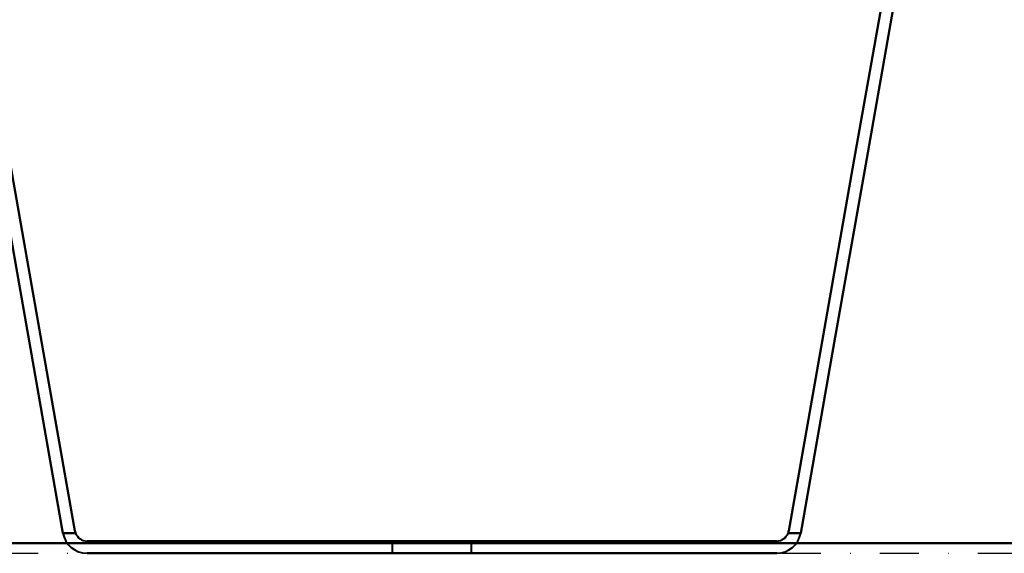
# Model space of a CAD drawing. Header units: millimetres. Extents: x -1352 to 2139, y -120 to 1010.
# Tile 2 of 77: x -502 to -341, y 0 to 87. Entities that reach past the tile are written whole.
import ezdxf

# ---------------------------------------------------------------- set-up
doc = ezdxf.new("R2010")
doc.units = ezdxf.units.MM
doc.linetypes.add('Tiret point', pattern=[15.875, 6.35, -4.7625, 0, -4.7625])
for name, color, linetype, lineweight in [('A-FLOR-LEVL', 51, 'Continuous', 30), ('A-GENM', 13, 'Continuous', 40), ('G-IMPT', 8, 'Continuous', 40)]:
    doc.layers.add(name, color=color, linetype=linetype, lineweight=lineweight)

# ---------------------------------------------------------------- blocks, each defined once
blk = doc.blocks.new('Maintenance r21 - Maintenance r21-751643-Avant')
at = {"layer": 'A-GENM'}
for p, q in [((-535, 1.65), (535, 1.65)), ((535, 1.65), (-535, 1.65))]:
    blk.add_line(p, q, dxfattribs=at)
blk = doc.blocks.new('NEXA 700 CALQUES_dwg-751640-Avant')
at = {"layer": 'G-IMPT'}
for p, q in [((-441.19, 2), (-441.19, 0)), ((-441.19, 2), (-441.19, 0)), ((-428.19, 2), (-441.19, 2)), ((-434.69, 2), (-441.19, 2)), ((-428.19, 2), (-441.19, 2)), ((-434.69, 2), (-441.19, 2)), ((-441.19, 2), (-434.69, 2)), ((-441.19, 2), (-434.69, 2)), ((-428.19, 2), (-434.69, 2)), ((-428.19, 2), (-434.69, 2)), ((-434.69, 2), (-428.19, 2)), ((-434.69, 2), (-428.19, 2)), ((-428.19, 0), (-428.19, 2)), ((-428.19, 0), (-428.19, 2)), ((-441.19, 0), (-428.19, 0)), ((-441.19, 0), (-428.19, 0)), ((-441.19, 0), (-428.19, 0)), ((-441.19, 0), (-428.19, 0)), ((-428.19, 0), (-441.19, 0)), ((-428.19, 0), (-441.19, 0)), ((-428.19, 0), (-441.19, 0)), ((-428.19, 0), (-441.19, 0))]:
    blk.add_line(p, q, dxfattribs=at)
at = {"layer": 'G-IMPT', "flags": 128}
for points in [[(-516.14, 123.68), (-510.84, 93.58), (-505.53, 63.49), (-500.22, 33.4), (-494.92, 3.31)], [(-494.92, 3.31), (-500.22, 33.4), (-505.53, 63.49), (-510.84, 93.58), (-516.14, 123.68)], [(-494.92, 3.31), (-500.22, 33.4), (-505.53, 63.49), (-510.84, 93.58), (-516.14, 123.68)], [(-516.14, 123.68), (-510.84, 93.58), (-505.53, 63.49), (-500.22, 33.4), (-494.92, 3.31)], [(-492.95, 3.65), (-498.24, 33.66), (-503.53, 63.67), (-508.82, 93.67), (-514.11, 123.68)], [(-514.11, 123.68), (-508.82, 93.67), (-503.53, 63.67), (-498.24, 33.66), (-492.95, 3.65)], [(-514.11, 123.68), (-508.82, 93.67), (-503.53, 63.67), (-498.24, 33.66), (-492.95, 3.65)], [(-492.95, 3.65), (-498.24, 33.66), (-503.53, 63.67), (-508.82, 93.67), (-514.11, 123.68)], [(-355.26, 123.68), (-360.55, 93.67), (-365.84, 63.67), (-371.14, 33.66), (-376.43, 3.65)], [(-376.43, 3.65), (-371.14, 33.66), (-365.84, 63.67), (-360.55, 93.67), (-355.26, 123.68)], [(-376.43, 3.65), (-371.14, 33.66), (-365.84, 63.67), (-360.55, 93.67), (-355.26, 123.68)], [(-355.26, 123.68), (-360.55, 93.67), (-365.84, 63.67), (-371.14, 33.66), (-376.43, 3.65)], [(-353.23, 123.68), (-358.54, 93.58), (-363.84, 63.49), (-369.15, 33.4), (-374.46, 3.31)], [(-374.46, 3.31), (-369.15, 33.4), (-363.84, 63.49), (-358.54, 93.58), (-353.23, 123.68)], [(-353.23, 123.68), (-358.54, 93.58), (-363.84, 63.49), (-369.15, 33.4), (-374.46, 3.31)], [(-374.46, 3.31), (-369.15, 33.4), (-363.84, 63.49), (-358.54, 93.58), (-353.23, 123.68)], [(-492.85, 3.31), (-493.37, 3.31), (-493.89, 3.31), (-494.4, 3.31), (-494.92, 3.31)], [(-494.92, 3.31), (-494.4, 3.31), (-493.89, 3.31), (-493.37, 3.31), (-492.85, 3.31)], [(-494.92, 3.31), (-494.4, 3.31), (-493.89, 3.31), (-493.37, 3.31), (-492.85, 3.31)], [(-492.85, 3.31), (-493.37, 3.31), (-493.89, 3.31), (-494.4, 3.31), (-494.92, 3.31)], [(-374.46, 3.31), (-374.97, 3.31), (-375.49, 3.31), (-376, 3.31), (-376.52, 3.31)], [(-374.46, 3.31), (-374.97, 3.31), (-375.49, 3.31), (-376, 3.31), (-376.52, 3.31)], [(-376.52, 3.31), (-376, 3.31), (-375.49, 3.31), (-374.97, 3.31), (-374.46, 3.31)], [(-376.52, 3.31), (-376, 3.31), (-375.49, 3.31), (-374.97, 3.31), (-374.46, 3.31)], [(-490.98, 2), (-462.83, 2), (-434.69, 2), (-406.54, 2), (-378.4, 2)], [(-378.4, 2), (-406.54, 2), (-434.69, 2), (-462.83, 2), (-490.98, 2)], [(-378.4, 2), (-406.54, 2), (-434.69, 2), (-462.83, 2), (-490.98, 2)], [(-490.98, 2), (-462.83, 2), (-434.69, 2), (-406.54, 2), (-378.4, 2)], [(-378.4, 0), (-406.54, 0), (-434.69, 0), (-462.83, 0), (-490.98, 0)], [(-490.98, 0), (-462.83, 0), (-434.69, 0), (-406.54, 0), (-378.4, 0)], [(-490.98, 0), (-462.83, 0), (-434.69, 0), (-406.54, 0), (-378.4, 0)], [(-378.4, 0), (-406.54, 0), (-434.69, 0), (-462.83, 0), (-490.98, 0)]]:
    blk.add_lwpolyline(points, dxfattribs=at)
at = {"layer": 'G-IMPT'}
for centre, radius, start, end in [((-490.98, 4), 4, 190, 270), ((-490.98, 4), 4, 190, 270), ((-490.98, 4), 4, 190, 270), ((-490.98, 4), 4, 190, 270), ((-490.98, 4), 2, 200.322, 270), ((-490.98, 4), 2, 200.322, 270), ((-490.98, 4), 2, 200.322, 270), ((-490.98, 4), 2, 200.322, 270), ((-378.4, 4), 2, 270, 339.678), ((-378.4, 4), 2, 270, 339.678), ((-378.4, 4), 4, 270, 350), ((-378.4, 4), 2, 270, 339.678), ((-378.4, 4), 4, 270, 350), ((-378.4, 4), 4, 270, 350), ((-378.4, 4), 2, 270, 339.678), ((-378.4, 4), 4, 270, 350)]:
    blk.add_arc(centre, radius, start, end, dxfattribs=at)
for points in [[(-492.85, 3.31), (-492.87, 3.36), (-492.91, 3.48), (-492.94, 3.59), (-492.95, 3.65)], [(-492.95, 3.65), (-492.94, 3.59), (-492.91, 3.48), (-492.87, 3.36), (-492.85, 3.31)], [(-492.85, 3.31), (-492.87, 3.36), (-492.91, 3.48), (-492.94, 3.59), (-492.95, 3.65)], [(-492.95, 3.65), (-492.94, 3.59), (-492.91, 3.48), (-492.87, 3.36), (-492.85, 3.31)], [(-376.43, 3.65), (-376.44, 3.59), (-376.46, 3.48), (-376.5, 3.36), (-376.52, 3.31)], [(-376.52, 3.31), (-376.5, 3.36), (-376.46, 3.48), (-376.44, 3.59), (-376.43, 3.65)], [(-376.52, 3.31), (-376.5, 3.36), (-376.46, 3.48), (-376.44, 3.59), (-376.43, 3.65)], [(-376.43, 3.65), (-376.44, 3.59), (-376.46, 3.48), (-376.5, 3.36), (-376.52, 3.31)]]:
    blk.add_open_spline(points, degree=3, dxfattribs=at)

msp = doc.modelspace()

# ---------------------------------------------------------------- linework, layer by layer
at = {"layer": 'A-FLOR-LEVL', "linetype": 'Tiret point'}
msp.add_line((-1351.99, 0), (1898.98, 0), dxfattribs=at)

# ---------------------------------------------------------------- block references
at = {"layer": 'A-GENM'}
msp.add_blockref('Maintenance r21 - Maintenance r21-751643-Avant', (0, 0), dxfattribs=at)
at = {"layer": 'G-IMPT'}
msp.add_blockref('NEXA 700 CALQUES_dwg-751640-Avant', (0, 0), dxfattribs=at)

doc.saveas('drawing.dxf')
